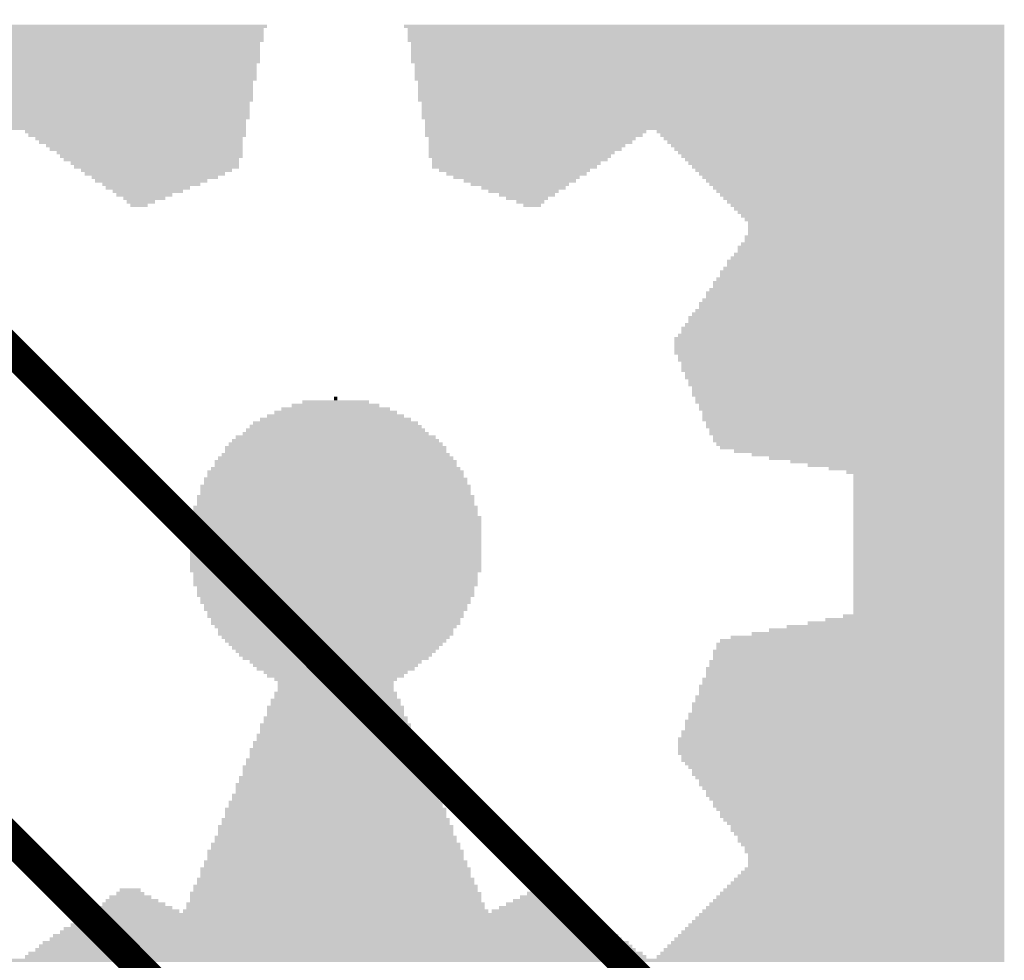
# Model space of a CAD drawing. Extents: x -3564 to 3564, y -2067 to 2176.
# Tile 15 of 21: x -145 to 180, y -1779 to -1468. Entities that reach past the tile are written whole.
import ezdxf

# ---------------------------------------------------------------- set-up
doc = ezdxf.new("R2010")
doc.units = 0
for name, color, linetype in [('COPPER_BOTTOM', 1, 'CONTINUOUS'), ('COPPER_TOP', 3, 'CONTINUOUS'), ('SILKSCREEN_BOTTOM', 6, 'CONTINUOUS')]:
    doc.layers.add(name, color=color, linetype=linetype)

msp = doc.modelspace()

# ---------------------------------------------------------------- hatches: boundary and pattern name
at = {"layer": 'SILKSCREEN_BOTTOM'}
for points in [[(-63.53937, -1471.159685), (-261.850039, -1471.159685), (-261.850039, -1469.994724), (-63.53937, -1469.999961)], [(180, -1471.159685), (-18.31063, -1471.159685), (-18.31063, -1469.994724), (180, -1469.999961)], [(-64.699094, -1472.319409), (-261.850039, -1472.319409), (-261.850039, -1471.154449), (-64.699094, -1471.159646)], [(-64.699094, -1473.479134), (-261.850039, -1473.479134), (-261.850039, -1472.314173), (-64.699094, -1472.31937)], [(-64.699094, -1474.638819), (-261.850039, -1474.638819), (-261.850039, -1473.473898), (-64.699094, -1473.479094)], [(180, -1472.319409), (-17.150906, -1472.319409), (-17.150906, -1471.154449), (180, -1471.159646)], [(180, -1473.479134), (-17.150906, -1473.479134), (-17.150906, -1472.314173), (180, -1472.31937)], [(180, -1474.638819), (-17.150906, -1474.638819), (-17.150906, -1473.473898), (180, -1473.479094)], [(-64.699094, -1475.798543), (-261.850039, -1475.798543), (-261.850039, -1474.633622), (-64.699094, -1474.63878)], [(-65.85878, -1476.958268), (-261.850039, -1476.958268), (-261.850039, -1475.793346), (-65.85878, -1475.798504)], [(180, -1475.798543), (-17.150906, -1475.798543), (-17.150906, -1474.633622), (180, -1474.63878)], [(180, -1476.958268), (-15.99122, -1476.958268), (-15.99122, -1475.793346), (180, -1475.798504)], [(-65.85878, -1478.117953), (-261.850039, -1478.117953), (-261.850039, -1476.953071), (-65.85878, -1476.958228)], [(-65.85878, -1479.277677), (-261.850039, -1479.277677), (-261.850039, -1478.112795), (-65.85878, -1478.117913)], [(-65.85878, -1480.437402), (-261.850039, -1480.437402), (-261.850039, -1479.27252), (-65.85878, -1479.277638)], [(180, -1478.117953), (-15.99122, -1478.117953), (-15.99122, -1476.953071), (180, -1476.958228)], [(180, -1479.277677), (-15.99122, -1479.277677), (-15.99122, -1478.112795), (180, -1478.117913)], [(180, -1480.437402), (-15.99122, -1480.437402), (-15.99122, -1479.27252), (180, -1479.277638)], [(-65.85878, -1481.597087), (-261.850039, -1481.597087), (-261.850039, -1480.432244), (-65.85878, -1480.437362)], [(-65.85878, -1482.756811), (-261.850039, -1482.756811), (-261.850039, -1481.591969), (-65.85878, -1481.597047)], [(-67.018504, -1483.916535), (-261.850039, -1483.916535), (-261.850039, -1482.751693), (-67.018504, -1482.756772)], [(180, -1481.597087), (-15.99122, -1481.597087), (-15.99122, -1480.432244), (180, -1480.437362)], [(180, -1482.756811), (-15.99122, -1482.756811), (-15.99122, -1481.591969), (180, -1481.597047)], [(180, -1483.916535), (-14.831496, -1483.916535), (-14.831496, -1482.751693), (180, -1482.756772)], [(-67.018504, -1485.07622), (-261.850039, -1485.07622), (-261.850039, -1483.911417), (-67.018504, -1483.916496)], [(-67.018504, -1486.235945), (-261.850039, -1486.235945), (-261.850039, -1485.071142), (-67.018504, -1485.076181)], [(-67.018504, -1487.395669), (-261.850039, -1487.395669), (-261.850039, -1486.230866), (-67.018504, -1486.235906)], [(180, -1485.07622), (-14.831496, -1485.07622), (-14.831496, -1483.911417), (180, -1483.916496)], [(180, -1486.235945), (-14.831496, -1486.235945), (-14.831496, -1485.071142), (180, -1485.076181)], [(180, -1487.395669), (-14.831496, -1487.395669), (-14.831496, -1486.230866), (180, -1486.235906)], [(-67.018504, -1488.555354), (-261.850039, -1488.555354), (-261.850039, -1487.390591), (-67.018504, -1487.39563)], [(-68.178228, -1489.715079), (-261.850039, -1489.715079), (-261.850039, -1488.550315), (-68.178228, -1488.555315)], [(-68.178228, -1490.874803), (-261.850039, -1490.874803), (-261.850039, -1489.710039), (-68.178228, -1489.715039)], [(180, -1488.555354), (-14.831496, -1488.555354), (-14.831496, -1487.390591), (180, -1487.39563)], [(180, -1489.715079), (-13.671772, -1489.715079), (-13.671772, -1488.550315), (180, -1488.555315)], [(180, -1490.874803), (-13.671772, -1490.874803), (-13.671772, -1489.710039), (180, -1489.715039)], [(-68.178228, -1492.034488), (-261.850039, -1492.034488), (-261.850039, -1490.869764), (-68.178228, -1490.874764)], [(-68.178228, -1493.194213), (-261.850039, -1493.194213), (-261.850039, -1492.029488), (-68.178228, -1492.034449)], [(180, -1492.034488), (-13.671772, -1492.034488), (-13.671772, -1490.869764), (180, -1490.874764)], [(180, -1493.194213), (-13.671772, -1493.194213), (-13.671772, -1492.029488), (180, -1492.034449)], [(-68.178228, -1494.353937), (-261.850039, -1494.353937), (-261.850039, -1493.189213), (-68.178228, -1493.194173)], [(-68.178228, -1495.513622), (-261.850039, -1495.513622), (-261.850039, -1494.348937), (-68.178228, -1494.353898)], [(-69.337913, -1496.673346), (-261.850039, -1496.673346), (-261.850039, -1495.508661), (-69.337913, -1495.513583)], [(180, -1494.353937), (-13.671772, -1494.353937), (-13.671772, -1493.189213), (180, -1493.194173)], [(180, -1495.513622), (-13.671772, -1495.513622), (-13.671772, -1494.348937), (180, -1494.353898)], [(180, -1496.673346), (-12.512087, -1496.673346), (-12.512087, -1495.508661), (180, -1495.513583)], [(-69.337913, -1497.833071), (-261.850039, -1497.833071), (-261.850039, -1496.668386), (-69.337913, -1496.673307)], [(-69.337913, -1498.992756), (-261.850039, -1498.992756), (-261.850039, -1497.82811), (-69.337913, -1497.833031)], [(-69.337913, -1500.15248), (-261.850039, -1500.15248), (-261.850039, -1498.987835), (-69.337913, -1498.992717)], [(180, -1497.833071), (-12.512087, -1497.833071), (-12.512087, -1496.668386), (180, -1496.673307)], [(180, -1498.992756), (-12.512087, -1498.992756), (-12.512087, -1497.82811), (180, -1497.833031)], [(180, -1500.15248), (-12.512087, -1500.15248), (-12.512087, -1498.987835), (180, -1498.992717)], [(-69.337913, -1501.312205), (-261.850039, -1501.312205), (-261.850039, -1500.147559), (-69.337913, -1500.152441)], [(-70.497638, -1502.47189), (-261.850039, -1502.47189), (-261.850039, -1501.307283), (-70.497638, -1501.312165)], [(-70.497638, -1503.631614), (-261.850039, -1503.631614), (-261.850039, -1502.467008), (-70.497638, -1502.47185)], [(180, -1501.312205), (-12.512087, -1501.312205), (-12.512087, -1500.147559), (180, -1500.152441)], [(180, -1502.47189), (-11.352362, -1502.47189), (-11.352362, -1501.307283), (180, -1501.312165)], [(180, -1503.631614), (-11.352362, -1503.631614), (-11.352362, -1502.467008), (180, -1502.47185)], [(-70.497638, -1504.791339), (-261.850039, -1504.791339), (-261.850039, -1503.626732), (-70.497638, -1503.631575)], [(-70.497638, -1505.951024), (-143.559449, -1505.951024), (-143.559449, -1504.786457), (-70.497638, -1504.791299)], [(-70.497638, -1507.110748), (-142.399764, -1507.110748), (-142.399764, -1505.946181), (-70.497638, -1505.950984)], [(180, -1504.791339), (-11.352362, -1504.791339), (-11.352362, -1503.626732), (180, -1503.631575)], [(61.709409, -1505.951024), (-11.352362, -1505.951024), (-11.352362, -1504.786457), (61.709409, -1504.791299)], [(60.549724, -1507.110748), (-11.352362, -1507.110748), (-11.352362, -1505.946181), (60.549724, -1505.950984)], [(180, -1505.951024), (65.188543, -1505.951024), (65.188543, -1504.786457), (180, -1504.791299)], [(180, -1507.110748), (66.348268, -1507.110748), (66.348268, -1505.946181), (180, -1505.950984)], [(-71.657362, -1508.270472), (-140.080315, -1508.270472), (-140.080315, -1507.105906), (-71.657362, -1507.110709)], [(-71.657362, -1509.430157), (-138.92063, -1509.430157), (-138.92063, -1508.26563), (-71.657362, -1508.270433)], [(58.230276, -1508.270472), (-10.192638, -1508.270472), (-10.192638, -1507.105906), (58.230276, -1507.110709)], [(57.070591, -1509.430157), (-10.192638, -1509.430157), (-10.192638, -1508.26563), (57.070591, -1508.270433)], [(180, -1508.270472), (67.507992, -1508.270472), (67.507992, -1507.105906), (180, -1507.110709)], [(180, -1509.430157), (68.667677, -1509.430157), (68.667677, -1508.26563), (180, -1508.270433)], [(-71.657362, -1510.589882), (-136.601181, -1510.589882), (-136.601181, -1509.425354), (-71.657362, -1509.430118)], [(-71.657362, -1511.749606), (-135.441496, -1511.749606), (-135.441496, -1510.585079), (-71.657362, -1510.589843)], [(-71.657362, -1512.909291), (-133.122047, -1512.909291), (-133.122047, -1511.744803), (-71.657362, -1511.749567)], [(54.751142, -1510.589882), (-10.192638, -1510.589882), (-10.192638, -1509.425354), (54.751142, -1509.430118)], [(53.591457, -1511.749606), (-10.192638, -1511.749606), (-10.192638, -1510.585079), (53.591457, -1510.589843)], [(51.272008, -1512.909291), (-10.192638, -1512.909291), (-10.192638, -1511.744803), (51.272008, -1511.749567)], [(180, -1510.589882), (69.827402, -1510.589882), (69.827402, -1509.425354), (180, -1509.430118)], [(180, -1511.749606), (70.987126, -1511.749606), (70.987126, -1510.585079), (180, -1510.589843)], [(180, -1512.909291), (72.146811, -1512.909291), (72.146811, -1511.744803), (180, -1511.749567)], [(-71.657362, -1514.069016), (-131.962362, -1514.069016), (-131.962362, -1512.904528), (-71.657362, -1512.909252)], [(-72.817047, -1515.22874), (-130.802638, -1515.22874), (-130.802638, -1514.064252), (-72.817047, -1514.068976)], [(-72.817047, -1516.388425), (-128.483228, -1516.388425), (-128.483228, -1515.223976), (-72.817047, -1515.228701)], [(50.112323, -1514.069016), (-10.192638, -1514.069016), (-10.192638, -1512.904528), (50.112323, -1512.909252)], [(48.952598, -1515.22874), (-9.032953, -1515.22874), (-9.032953, -1514.064252), (48.952598, -1514.068976)], [(46.633189, -1516.388425), (-9.032953, -1516.388425), (-9.032953, -1515.223976), (46.633189, -1515.228701)], [(180, -1514.069016), (73.306535, -1514.069016), (73.306535, -1512.904528), (180, -1512.909252)], [(180, -1515.22874), (74.46626, -1515.22874), (74.46626, -1514.064252), (180, -1514.068976)], [(180, -1516.388425), (75.625945, -1516.388425), (75.625945, -1515.223976), (180, -1515.228701)], [(-72.817047, -1517.54815), (-127.323504, -1517.54815), (-127.323504, -1516.383701), (-72.817047, -1516.388386)], [(-75.136496, -1518.707874), (-125.004094, -1518.707874), (-125.004094, -1517.543425), (-75.136496, -1517.54811)], [(-77.455906, -1519.867559), (-123.84437, -1519.867559), (-123.84437, -1518.70315), (-77.455906, -1518.707835)], [(45.473465, -1517.54815), (-9.032953, -1517.54815), (-9.032953, -1516.383701), (45.473465, -1516.388386)], [(43.154055, -1518.707874), (-6.713504, -1518.707874), (-6.713504, -1517.543425), (43.154055, -1517.54811)], [(41.994331, -1519.867559), (-4.394094, -1519.867559), (-4.394094, -1518.70315), (41.994331, -1518.707835)], [(180, -1517.54815), (76.785669, -1517.54815), (76.785669, -1516.383701), (180, -1516.388386)], [(180, -1518.707874), (77.945394, -1518.707874), (77.945394, -1517.543425), (180, -1517.54811)], [(180, -1519.867559), (79.105079, -1519.867559), (79.105079, -1518.70315), (180, -1518.707835)], [(-79.775315, -1521.027283), (-121.524961, -1521.027283), (-121.524961, -1519.862874), (-79.775315, -1519.86752)], [(-83.254449, -1522.187008), (-120.365236, -1522.187008), (-120.365236, -1521.022598), (-83.254449, -1521.027244)], [(-85.573898, -1523.346693), (-118.045827, -1523.346693), (-118.045827, -1522.182323), (-85.573898, -1522.186969)], [(39.674921, -1521.027283), (-2.074685, -1521.027283), (-2.074685, -1519.862874), (39.674921, -1519.86752)], [(38.515197, -1522.187008), (1.404409, -1522.187008), (1.404409, -1521.022598), (38.515197, -1521.027244)], [(36.195787, -1523.346693), (3.723858, -1523.346693), (3.723858, -1522.182323), (36.195787, -1522.186969)], [(180, -1521.027283), (80.264803, -1521.027283), (80.264803, -1519.862874), (180, -1519.86752)], [(180, -1522.187008), (81.424528, -1522.187008), (81.424528, -1521.022598), (180, -1521.027244)], [(180, -1523.346693), (82.584213, -1523.346693), (82.584213, -1522.182323), (180, -1522.186969)], [(-89.053031, -1524.506417), (-116.886102, -1524.506417), (-116.886102, -1523.342047), (-89.053031, -1523.346654)], [(-91.372441, -1525.666142), (-114.566693, -1525.666142), (-114.566693, -1524.501772), (-91.372441, -1524.506378)], [(35.036063, -1524.506417), (7.202992, -1524.506417), (7.202992, -1523.342047), (35.036063, -1523.346654)], [(32.716654, -1525.666142), (9.522402, -1525.666142), (9.522402, -1524.501772), (32.716654, -1524.506378)], [(180, -1524.506417), (83.743937, -1524.506417), (83.743937, -1523.342047), (180, -1523.346654)], [(180, -1525.666142), (84.903661, -1525.666142), (84.903661, -1524.501772), (180, -1524.506378)], [(-94.851575, -1526.825827), (-113.406969, -1526.825827), (-113.406969, -1525.661496), (-94.851575, -1525.666102)], [(-97.170984, -1527.985551), (-111.08752, -1527.985551), (-111.08752, -1526.82122), (-97.170984, -1526.825787)], [(-100.650118, -1529.145276), (-109.927835, -1529.145276), (-109.927835, -1527.980945), (-100.650118, -1527.985512)], [(31.556929, -1526.825827), (13.001535, -1526.825827), (13.001535, -1525.661496), (31.556929, -1525.666102)], [(29.23748, -1527.985551), (15.320945, -1527.985551), (15.320945, -1526.82122), (29.23748, -1526.825787)], [(28.077795, -1529.145276), (18.800079, -1529.145276), (18.800079, -1527.980945), (28.077795, -1527.985512)], [(180, -1526.825827), (86.063346, -1526.825827), (86.063346, -1525.661496), (180, -1525.666102)], [(180, -1527.985551), (87.223071, -1527.985551), (87.223071, -1526.82122), (180, -1526.825787)], [(180, -1529.145276), (88.382795, -1529.145276), (88.382795, -1527.980945), (180, -1527.985512)], [(-102.969567, -1530.304961), (-108.76811, -1530.304961), (-108.76811, -1529.140669), (-102.969567, -1529.145236)], [(26.918071, -1530.304961), (21.119528, -1530.304961), (21.119528, -1529.140669), (26.918071, -1529.145236)], [(180, -1530.304961), (89.54248, -1530.304961), (89.54248, -1529.140669), (180, -1529.145236)], [(180, -1531.464685), (90.702205, -1531.464685), (90.702205, -1530.300394), (180, -1530.304921)], [(180, -1532.624409), (91.861929, -1532.624409), (91.861929, -1531.460118), (180, -1531.464646)], [(180, -1533.784094), (93.021614, -1533.784094), (93.021614, -1532.619843), (180, -1532.62437)], [(180, -1534.943819), (94.181339, -1534.943819), (94.181339, -1533.779567), (180, -1533.784055)], [(180, -1536.103543), (95.341063, -1536.103543), (95.341063, -1534.939291), (180, -1534.94378)], [(180, -1537.263228), (95.341063, -1537.263228), (95.341063, -1536.099016), (180, -1536.103504)], [(180, -1538.422953), (95.341063, -1538.422953), (95.341063, -1537.25874), (180, -1537.263189)], [(180, -1539.582677), (95.341063, -1539.582677), (95.341063, -1538.418465), (180, -1538.422913)], [(180, -1543.061811), (93.021614, -1543.061811), (93.021614, -1541.897638), (180, -1541.902047)], [(180, -1540.742362), (94.181339, -1540.742362), (94.181339, -1539.578189), (180, -1539.582638)], [(180, -1541.902087), (94.181339, -1541.902087), (94.181339, -1540.737913), (180, -1540.742323)], [(180, -1544.221496), (91.861929, -1544.221496), (91.861929, -1543.057362), (180, -1543.061772)], [(180, -1545.38122), (91.861929, -1545.38122), (91.861929, -1544.217087), (180, -1544.221457)], [(180, -1548.860354), (88.382795, -1548.860354), (88.382795, -1547.69626), (180, -1547.700591)], [(180, -1547.70063), (89.54248, -1547.70063), (89.54248, -1546.536535), (180, -1546.540906)], [(180, -1546.540945), (90.702205, -1546.540945), (90.702205, -1545.376811), (180, -1545.381181)], [(180, -1552.339488), (86.063346, -1552.339488), (86.063346, -1551.175433), (180, -1551.179724)], [(180, -1551.179764), (87.223071, -1551.179764), (87.223071, -1550.015709), (180, -1550.020039)], [(180, -1550.020079), (88.382795, -1550.020079), (88.382795, -1548.855984), (180, -1548.860315)], [(180, -1555.818622), (83.743937, -1555.818622), (83.743937, -1554.654606), (180, -1554.658858)], [(180, -1554.658898), (84.903661, -1554.658898), (84.903661, -1553.494882), (180, -1553.499173)], [(180, -1553.499213), (86.063346, -1553.499213), (86.063346, -1552.335157), (180, -1552.339449)], [(180, -1559.297756), (81.424528, -1559.297756), (81.424528, -1558.13378), (180, -1558.137992)], [(180, -1558.138031), (82.584213, -1558.138031), (82.584213, -1556.974055), (180, -1556.978307)], [(180, -1556.978346), (83.743937, -1556.978346), (83.743937, -1555.814331), (180, -1555.818583)], [(180, -1561.617165), (80.264803, -1561.617165), (80.264803, -1560.453228), (180, -1560.457441)], [(180, -1560.45748), (81.424528, -1560.45748), (81.424528, -1559.293504), (180, -1559.297717)], [(180, -1565.096299), (77.945394, -1565.096299), (77.945394, -1563.932402), (180, -1563.936575)], [(180, -1562.77689), (79.105079, -1562.77689), (79.105079, -1561.612953), (180, -1561.617126)], [(180, -1563.936614), (79.105079, -1563.936614), (79.105079, -1562.772677), (180, -1562.77685)], [(180, -1567.415748), (75.625945, -1567.415748), (75.625945, -1566.25185), (180, -1566.255984)], [(180, -1568.575433), (75.625945, -1568.575433), (75.625945, -1567.411575), (180, -1567.415709)], [(180, -1566.256024), (76.785669, -1566.256024), (76.785669, -1565.092126), (180, -1565.09626)], [(180, -1570.894882), (73.306535, -1570.894882), (73.306535, -1569.731024), (180, -1569.735118)], [(180, -1572.054567), (73.306535, -1572.054567), (73.306535, -1570.890748), (180, -1570.894843)], [(180, -1569.735157), (74.46626, -1569.735157), (74.46626, -1568.571299), (180, -1568.575394)], [(180, -1574.374016), (70.987126, -1574.374016), (70.987126, -1573.210197), (180, -1573.214252)], [(180, -1575.533701), (70.987126, -1575.533701), (70.987126, -1574.369921), (180, -1574.373976)], [(180, -1573.214291), (72.146811, -1573.214291), (72.146811, -1572.050472), (180, -1572.054528)], [(180, -1576.693425), (70.987126, -1576.693425), (70.987126, -1575.529646), (180, -1575.533661)], [(180, -1577.85315), (70.987126, -1577.85315), (70.987126, -1576.68937), (180, -1576.693386)], [(180, -1579.012835), (70.987126, -1579.012835), (70.987126, -1577.849094), (180, -1577.85311)], [(180, -1580.172559), (72.146811, -1580.172559), (72.146811, -1579.008819), (180, -1579.012795)], [(180, -1581.332283), (72.146811, -1581.332283), (72.146811, -1580.168543), (180, -1580.17252)], [(180, -1582.491969), (73.306535, -1582.491969), (73.306535, -1581.328268), (180, -1581.332244)], [(180, -1583.651693), (73.306535, -1583.651693), (73.306535, -1582.487992), (180, -1582.491929)], [(180, -1584.811417), (73.306535, -1584.811417), (73.306535, -1583.647717), (180, -1583.651654)], [(180, -1585.971102), (74.46626, -1585.971102), (74.46626, -1584.807441), (180, -1584.811378)], [(180, -1587.130827), (74.46626, -1587.130827), (74.46626, -1585.967165), (180, -1585.971063)], [(180, -1588.290551), (75.625945, -1588.290551), (75.625945, -1587.12689), (180, -1587.130787)], [(180, -1589.450236), (75.625945, -1589.450236), (75.625945, -1588.286614), (180, -1588.290512)], [(180, -1590.609961), (76.785669, -1590.609961), (76.785669, -1589.446339), (180, -1589.450197)], [(180, -1591.769685), (76.785669, -1591.769685), (76.785669, -1590.606063), (180, -1590.609921)], [(-40.345157, -1594.089094), (-41.504843, -1594.089094), (-41.504843, -1592.925512), (-40.345157, -1592.929331)], [(180, -1592.92937), (76.785669, -1592.92937), (76.785669, -1591.765787), (180, -1591.769646)], [(180, -1594.089094), (77.945394, -1594.089094), (77.945394, -1592.925512), (180, -1592.929331)], [(-22.949488, -1597.568228), (-58.900512, -1597.568228), (-58.900512, -1596.404685), (-22.949488, -1596.408465)], [(-26.428622, -1596.408504), (-55.421378, -1596.408504), (-55.421378, -1595.244961), (-26.428622, -1595.24878)], [(-29.907756, -1595.248819), (-51.942244, -1595.248819), (-51.942244, -1594.085236), (-29.907756, -1594.089055)], [(180, -1595.248819), (77.945394, -1595.248819), (77.945394, -1594.085236), (180, -1594.089055)], [(180, -1596.408504), (79.105079, -1596.408504), (79.105079, -1595.244961), (180, -1595.24878)], [(180, -1597.568228), (79.105079, -1597.568228), (79.105079, -1596.404685), (180, -1596.408465)], [(-15.99122, -1601.047362), (-65.85878, -1601.047362), (-65.85878, -1599.883858), (-15.99122, -1599.887598)], [(-18.31063, -1599.887638), (-63.53937, -1599.887638), (-63.53937, -1598.724134), (-18.31063, -1598.727913)], [(-20.630039, -1598.727953), (-61.219961, -1598.727953), (-61.219961, -1597.564409), (-20.630039, -1597.568189)], [(180, -1598.727953), (80.264803, -1598.727953), (80.264803, -1597.564409), (180, -1597.568189)], [(180, -1599.887638), (80.264803, -1599.887638), (80.264803, -1598.724134), (180, -1598.727913)], [(180, -1601.047362), (80.264803, -1601.047362), (80.264803, -1599.883858), (180, -1599.887598)], [(-11.352362, -1604.526496), (-70.497638, -1604.526496), (-70.497638, -1603.363031), (-11.352362, -1603.366732)], [(-12.512087, -1603.366772), (-69.337913, -1603.366772), (-69.337913, -1602.203307), (-12.512087, -1602.207047)], [(-13.671772, -1602.207087), (-68.178228, -1602.207087), (-68.178228, -1601.043583), (-13.671772, -1601.047323)], [(180, -1602.207087), (81.424528, -1602.207087), (81.424528, -1601.043583), (180, -1601.047323)], [(180, -1603.366772), (81.424528, -1603.366772), (81.424528, -1602.203307), (180, -1602.207047)], [(180, -1604.526496), (82.584213, -1604.526496), (82.584213, -1603.363031), (180, -1603.366732)], [(-6.713504, -1608.00563), (-75.136496, -1608.00563), (-75.136496, -1606.842205), (-6.713504, -1606.845866)], [(-7.873228, -1606.845906), (-73.976772, -1606.845906), (-73.976772, -1605.68248), (-7.873228, -1605.686181)], [(-10.192638, -1605.68622), (-71.657362, -1605.68622), (-71.657362, -1604.522756), (-10.192638, -1604.526457)], [(180, -1605.68622), (82.584213, -1605.68622), (82.584213, -1604.522756), (180, -1604.526457)], [(180, -1606.845906), (83.743937, -1606.845906), (83.743937, -1605.68248), (180, -1605.686181)], [(180, -1608.00563), (83.743937, -1608.00563), (83.743937, -1606.842205), (180, -1606.845866)], [(-4.394094, -1610.325039), (-77.455906, -1610.325039), (-77.455906, -1609.161654), (-4.394094, -1609.165315)], [(-5.553819, -1609.165354), (-76.296181, -1609.165354), (-76.296181, -1608.001929), (-5.553819, -1608.005591)], [(180, -1609.165354), (84.903661, -1609.165354), (84.903661, -1608.001929), (180, -1608.005591)], [(180, -1610.325039), (86.063346, -1610.325039), (86.063346, -1609.161654), (180, -1609.165315)], [(-2.074685, -1613.804173), (-79.775315, -1613.804173), (-79.775315, -1612.640827), (-2.074685, -1612.644449)], [(-3.23437, -1612.644488), (-78.61563, -1612.644488), (-78.61563, -1611.481102), (-3.23437, -1611.484724)], [(-4.394094, -1611.484764), (-77.455906, -1611.484764), (-77.455906, -1610.321378), (-4.394094, -1610.325)], [(180, -1611.484764), (90.702205, -1611.484764), (90.702205, -1610.321378), (180, -1610.325)], [(180, -1612.644488), (96.500748, -1612.644488), (96.500748, -1611.481102), (180, -1611.484724)], [(180, -1613.804173), (102.299331, -1613.804173), (102.299331, -1612.640827), (180, -1612.644449)], [(0.244724, -1617.283307), (-82.094764, -1617.283307), (-82.094764, -1616.12), (0.244724, -1616.123583)], [(-0.914961, -1614.963898), (-80.935039, -1614.963898), (-80.935039, -1613.800551), (-0.914961, -1613.804134)], [(-0.914961, -1616.123622), (-80.935039, -1616.123622), (-80.935039, -1614.960276), (-0.914961, -1614.963858)], [(180, -1614.963898), (109.257598, -1614.963898), (109.257598, -1613.800551), (180, -1613.804134)], [(180, -1616.123622), (115.056142, -1616.123622), (115.056142, -1614.960276), (180, -1614.963858)], [(180, -1617.283307), (122.014409, -1617.283307), (122.014409, -1616.12), (180, -1616.123583)], [(2.564134, -1620.762441), (-84.414173, -1620.762441), (-84.414173, -1619.599173), (2.564134, -1619.602717)], [(1.404409, -1618.443031), (-83.254449, -1618.443031), (-83.254449, -1617.279724), (1.404409, -1617.283268)], [(1.404409, -1619.602756), (-83.254449, -1619.602756), (-83.254449, -1618.439449), (1.404409, -1618.442992)], [(180, -1618.443031), (127.812953, -1618.443031), (127.812953, -1617.279724), (180, -1617.283268)], [(180, -1619.602756), (130.132402, -1619.602756), (130.132402, -1618.439449), (180, -1618.442992)], [(180, -1620.762441), (130.132402, -1620.762441), (130.132402, -1619.599173), (180, -1619.602717)], [(3.723858, -1623.08189), (-85.573898, -1623.08189), (-85.573898, -1621.918622), (3.723858, -1621.922126)], [(3.723858, -1624.241575), (-85.573898, -1624.241575), (-85.573898, -1623.078346), (3.723858, -1623.08185)], [(2.564134, -1621.922165), (-84.414173, -1621.922165), (-84.414173, -1620.758898), (2.564134, -1620.762402)], [(180, -1621.922165), (130.132402, -1621.922165), (130.132402, -1620.758898), (180, -1620.762402)], [(180, -1623.08189), (130.132402, -1623.08189), (130.132402, -1621.918622), (180, -1621.922126)], [(180, -1624.241575), (130.132402, -1624.241575), (130.132402, -1623.078346), (180, -1623.08185)], [(4.883543, -1626.561024), (-86.733583, -1626.561024), (-86.733583, -1625.397795), (4.883543, -1625.40126)], [(3.723858, -1625.401299), (-85.573898, -1625.401299), (-85.573898, -1624.238071), (3.723858, -1624.241535)], [(180, -1625.401299), (130.132402, -1625.401299), (130.132402, -1624.238071), (180, -1624.241535)], [(180, -1626.561024), (130.132402, -1626.561024), (130.132402, -1625.397795), (180, -1625.40126)], [(6.043268, -1630.040157), (-87.893307, -1630.040157), (-87.893307, -1628.876969), (6.043268, -1628.880394)], [(4.883543, -1627.720709), (-86.733583, -1627.720709), (-86.733583, -1626.55752), (4.883543, -1626.560984)], [(4.883543, -1628.880433), (-86.733583, -1628.880433), (-86.733583, -1627.717244), (4.883543, -1627.720669)], [(180, -1627.720709), (130.132402, -1627.720709), (130.132402, -1626.55752), (180, -1626.560984)], [(180, -1628.880433), (130.132402, -1628.880433), (130.132402, -1627.717244), (180, -1627.720669)], [(180, -1630.040157), (130.132402, -1630.040157), (130.132402, -1628.876969), (180, -1628.880394)], [(6.043268, -1631.199843), (-87.893307, -1631.199843), (-87.893307, -1630.036693), (6.043268, -1630.040118)], [(6.043268, -1632.359567), (-87.893307, -1632.359567), (-87.893307, -1631.196417), (6.043268, -1631.199803)], [(7.202992, -1633.519291), (-87.893307, -1633.519291), (-87.893307, -1632.356142), (7.202992, -1632.359528)], [(180, -1631.199843), (130.132402, -1631.199843), (130.132402, -1630.036693), (180, -1630.040118)], [(180, -1632.359567), (130.132402, -1632.359567), (130.132402, -1631.196417), (180, -1631.199803)], [(180, -1633.519291), (130.132402, -1633.519291), (130.132402, -1632.356142), (180, -1632.359528)], [(7.202992, -1634.678976), (-89.053031, -1634.678976), (-89.053031, -1633.515866), (7.202992, -1633.519252)], [(7.202992, -1635.838701), (-89.053031, -1635.838701), (-89.053031, -1634.675591), (7.202992, -1634.678937)], [(7.202992, -1636.998425), (-89.053031, -1636.998425), (-89.053031, -1635.835315), (7.202992, -1635.838661)], [(180, -1634.678976), (130.132402, -1634.678976), (130.132402, -1633.515866), (180, -1633.519252)], [(180, -1635.838701), (130.132402, -1635.838701), (130.132402, -1634.675591), (180, -1634.678937)], [(180, -1636.998425), (130.132402, -1636.998425), (130.132402, -1635.835315), (180, -1635.838661)], [(7.202992, -1638.15811), (-89.053031, -1638.15811), (-89.053031, -1636.995039), (7.202992, -1636.998386)], [(7.202992, -1639.317835), (-89.053031, -1639.317835), (-89.053031, -1638.154764), (7.202992, -1638.158071)], [(7.202992, -1640.477559), (-89.053031, -1640.477559), (-89.053031, -1639.314488), (7.202992, -1639.317795)], [(180, -1638.15811), (130.132402, -1638.15811), (130.132402, -1636.995039), (180, -1636.998386)], [(180, -1639.317835), (130.132402, -1639.317835), (130.132402, -1638.154764), (180, -1638.158071)], [(180, -1640.477559), (130.132402, -1640.477559), (130.132402, -1639.314488), (180, -1639.317795)], [(7.202992, -1641.637244), (-89.053031, -1641.637244), (-89.053031, -1640.474213), (7.202992, -1640.47752)], [(7.202992, -1642.796969), (-89.053031, -1642.796969), (-89.053031, -1641.633937), (7.202992, -1641.637205)], [(180, -1641.637244), (130.132402, -1641.637244), (130.132402, -1640.474213), (180, -1640.47752)], [(180, -1642.796969), (130.132402, -1642.796969), (130.132402, -1641.633937), (180, -1641.637205)], [(7.202992, -1643.956693), (-89.053031, -1643.956693), (-89.053031, -1642.793661), (7.202992, -1642.796929)], [(7.202992, -1645.116378), (-89.053031, -1645.116378), (-89.053031, -1643.953386), (7.202992, -1643.956654)], [(7.202992, -1646.276102), (-89.053031, -1646.276102), (-89.053031, -1645.11311), (7.202992, -1645.116339)], [(180, -1643.956693), (130.132402, -1643.956693), (130.132402, -1642.793661), (180, -1642.796929)], [(180, -1645.116378), (130.132402, -1645.116378), (130.132402, -1643.953386), (180, -1643.956654)], [(180, -1646.276102), (130.132402, -1646.276102), (130.132402, -1645.11311), (180, -1645.116339)], [(7.202992, -1647.435827), (-89.053031, -1647.435827), (-89.053031, -1646.272835), (7.202992, -1646.276063)], [(7.202992, -1648.595512), (-89.053031, -1648.595512), (-89.053031, -1647.432559), (7.202992, -1647.435787)], [(7.202992, -1649.755236), (-89.053031, -1649.755236), (-89.053031, -1648.592283), (7.202992, -1648.595472)], [(180, -1647.435827), (130.132402, -1647.435827), (130.132402, -1646.272835), (180, -1646.276063)], [(180, -1648.595512), (130.132402, -1648.595512), (130.132402, -1647.432559), (180, -1647.435787)], [(180, -1649.755236), (130.132402, -1649.755236), (130.132402, -1648.592283), (180, -1648.595472)], [(7.202992, -1650.914961), (-89.053031, -1650.914961), (-89.053031, -1649.752008), (7.202992, -1649.755197)], [(6.043268, -1652.074646), (-87.893307, -1652.074646), (-87.893307, -1650.911732), (6.043268, -1650.914921)], [(6.043268, -1653.23437), (-87.893307, -1653.23437), (-87.893307, -1652.071457), (6.043268, -1652.074606)], [(180, -1650.914961), (130.132402, -1650.914961), (130.132402, -1649.752008), (180, -1649.755197)], [(180, -1652.074646), (130.132402, -1652.074646), (130.132402, -1650.911732), (180, -1650.914921)], [(180, -1653.23437), (130.132402, -1653.23437), (130.132402, -1652.071457), (180, -1652.074606)], [(6.043268, -1654.394094), (-87.893307, -1654.394094), (-87.893307, -1653.231181), (6.043268, -1653.234331)], [(6.043268, -1655.55378), (-87.893307, -1655.55378), (-87.893307, -1654.390906), (6.043268, -1654.394055)], [(4.883543, -1656.713504), (-86.733583, -1656.713504), (-86.733583, -1655.55063), (4.883543, -1655.55374)], [(180, -1654.394094), (130.132402, -1654.394094), (130.132402, -1653.231181), (180, -1653.234331)], [(180, -1655.55378), (130.132402, -1655.55378), (130.132402, -1654.390906), (180, -1654.394055)], [(180, -1656.713504), (130.132402, -1656.713504), (130.132402, -1655.55063), (180, -1655.55374)], [(4.883543, -1657.873228), (-86.733583, -1657.873228), (-86.733583, -1656.710354), (4.883543, -1656.713465)], [(4.883543, -1659.032913), (-86.733583, -1659.032913), (-86.733583, -1657.870079), (4.883543, -1657.873189)], [(180, -1657.873228), (130.132402, -1657.873228), (130.132402, -1656.710354), (180, -1656.713465)], [(180, -1659.032913), (130.132402, -1659.032913), (130.132402, -1657.870079), (180, -1657.873189)], [(3.723858, -1660.192638), (-85.573898, -1660.192638), (-85.573898, -1659.029803), (3.723858, -1659.032874)], [(3.723858, -1661.352362), (-85.573898, -1661.352362), (-85.573898, -1660.189528), (3.723858, -1660.192598)], [(2.564134, -1662.512047), (-84.414173, -1662.512047), (-84.414173, -1661.349252), (2.564134, -1661.352323)], [(180, -1660.192638), (130.132402, -1660.192638), (130.132402, -1659.029803), (180, -1659.032874)], [(180, -1661.352362), (130.132402, -1661.352362), (130.132402, -1660.189528), (180, -1660.192598)], [(180, -1662.512047), (130.132402, -1662.512047), (130.132402, -1661.349252), (180, -1661.352323)], [(2.564134, -1663.671772), (-84.414173, -1663.671772), (-84.414173, -1662.508976), (2.564134, -1662.512008)], [(1.404409, -1664.831496), (-83.254449, -1664.831496), (-83.254449, -1663.668701), (1.404409, -1663.671732)], [(1.404409, -1665.991181), (-83.254449, -1665.991181), (-83.254449, -1664.828425), (1.404409, -1664.831457)], [(180, -1665.991181), (126.653268, -1665.991181), (126.653268, -1664.828425), (180, -1664.831457)], [(180, -1663.671772), (130.132402, -1663.671772), (130.132402, -1662.508976), (180, -1662.512008)], [(180, -1664.831496), (130.132402, -1664.831496), (130.132402, -1663.668701), (180, -1663.671732)], [(0.244724, -1667.150906), (-82.094764, -1667.150906), (-82.094764, -1665.98815), (0.244724, -1665.991142)], [(0.244724, -1668.31063), (-82.094764, -1668.31063), (-82.094764, -1667.147874), (0.244724, -1667.150866)], [(-0.914961, -1669.470315), (-80.935039, -1669.470315), (-80.935039, -1668.307598), (-0.914961, -1668.310591)], [(180, -1669.470315), (108.097874, -1669.470315), (108.097874, -1668.307598), (180, -1668.310591)], [(180, -1668.31063), (115.056142, -1668.31063), (115.056142, -1667.147874), (180, -1667.150866)], [(180, -1667.150906), (120.854685, -1667.150906), (120.854685, -1665.98815), (180, -1665.991142)], [(-2.074685, -1670.630039), (-79.775315, -1670.630039), (-79.775315, -1669.467323), (-2.074685, -1669.470276)], [(-2.074685, -1671.789764), (-79.775315, -1671.789764), (-79.775315, -1670.627047), (-2.074685, -1670.63)], [(-3.23437, -1672.949449), (-78.61563, -1672.949449), (-78.61563, -1671.786772), (-3.23437, -1671.789724)], [(180, -1672.949449), (89.54248, -1672.949449), (89.54248, -1671.786772), (180, -1671.789724)], [(180, -1671.789764), (96.500748, -1671.789764), (96.500748, -1670.627047), (180, -1670.63)], [(180, -1670.630039), (102.299331, -1670.630039), (102.299331, -1669.467323), (180, -1669.470276)], [(-4.394094, -1674.109173), (-77.455906, -1674.109173), (-77.455906, -1672.946496), (-4.394094, -1672.949409)], [(-5.553819, -1675.268898), (-76.296181, -1675.268898), (-76.296181, -1674.10622), (-5.553819, -1674.109134)], [(-6.713504, -1676.428583), (-75.136496, -1676.428583), (-75.136496, -1675.265945), (-6.713504, -1675.268858)], [(180, -1675.268898), (84.903661, -1675.268898), (84.903661, -1674.10622), (180, -1674.109134)], [(180, -1676.428583), (84.903661, -1676.428583), (84.903661, -1675.265945), (180, -1675.268858)], [(180, -1674.109173), (86.063346, -1674.109173), (86.063346, -1672.946496), (180, -1672.949409)], [(-7.873228, -1677.588307), (-73.976772, -1677.588307), (-73.976772, -1676.425669), (-7.873228, -1676.428543)], [(-9.032953, -1678.748031), (-72.817047, -1678.748031), (-72.817047, -1677.585394), (-9.032953, -1677.588268)], [(180, -1677.588307), (83.743937, -1677.588307), (83.743937, -1676.425669), (180, -1676.428543)], [(180, -1678.748031), (83.743937, -1678.748031), (83.743937, -1677.585394), (180, -1677.588268)], [(-10.192638, -1679.907717), (-71.657362, -1679.907717), (-71.657362, -1678.745118), (-10.192638, -1678.747992)], [(-12.512087, -1681.067441), (-69.337913, -1681.067441), (-69.337913, -1679.904843), (-12.512087, -1679.907677)], [(-13.671772, -1682.227165), (-68.178228, -1682.227165), (-68.178228, -1681.064567), (-13.671772, -1681.067402)], [(180, -1681.067441), (82.584213, -1681.067441), (82.584213, -1679.904843), (180, -1679.907677)], [(180, -1682.227165), (82.584213, -1682.227165), (82.584213, -1681.064567), (180, -1681.067402)], [(180, -1679.907717), (83.743937, -1679.907717), (83.743937, -1678.745118), (180, -1678.747992)], [(-14.831496, -1683.38685), (-67.018504, -1683.38685), (-67.018504, -1682.224291), (-14.831496, -1682.227126)], [(-17.150906, -1684.546575), (-64.699094, -1684.546575), (-64.699094, -1683.384016), (-17.150906, -1683.386811)], [(-18.31063, -1685.706299), (-63.53937, -1685.706299), (-63.53937, -1684.54374), (-18.31063, -1684.546535)], [(180, -1683.38685), (81.424528, -1683.38685), (81.424528, -1682.224291), (180, -1682.227126)], [(180, -1684.546575), (81.424528, -1684.546575), (81.424528, -1683.384016), (180, -1683.386811)], [(180, -1685.706299), (81.424528, -1685.706299), (81.424528, -1684.54374), (180, -1684.546535)], [(-20.630039, -1686.865984), (-61.219961, -1686.865984), (-61.219961, -1685.703465), (-20.630039, -1685.70626)], [(-21.789764, -1688.025709), (-60.060236, -1688.025709), (-60.060236, -1686.863189), (-21.789764, -1686.865945)], [(-21.789764, -1689.185433), (-60.060236, -1689.185433), (-60.060236, -1688.022913), (-21.789764, -1688.025669)], [(180, -1689.185433), (79.105079, -1689.185433), (79.105079, -1688.022913), (180, -1688.025669)], [(180, -1686.865984), (80.264803, -1686.865984), (80.264803, -1685.703465), (180, -1685.70626)], [(180, -1688.025709), (80.264803, -1688.025709), (80.264803, -1686.863189), (180, -1686.865945)], [(-20.630039, -1691.504843), (-61.219961, -1691.504843), (-61.219961, -1690.342362), (-20.630039, -1690.345079)], [(-20.630039, -1692.664567), (-61.219961, -1692.664567), (-61.219961, -1691.502087), (-20.630039, -1691.504803)], [(-21.789764, -1690.345118), (-60.060236, -1690.345118), (-60.060236, -1689.182638), (-21.789764, -1689.185394)], [(180, -1692.664567), (77.945394, -1692.664567), (77.945394, -1691.502087), (180, -1691.504803)], [(180, -1690.345118), (79.105079, -1690.345118), (79.105079, -1689.182638), (180, -1689.185394)], [(180, -1691.504843), (79.105079, -1691.504843), (79.105079, -1690.342362), (180, -1690.345079)], [(-19.470354, -1693.824252), (-62.379646, -1693.824252), (-62.379646, -1692.661811), (-19.470354, -1692.664528)], [(-19.470354, -1694.983976), (-62.379646, -1694.983976), (-62.379646, -1693.821535), (-19.470354, -1693.824213)], [(180, -1694.983976), (76.785669, -1694.983976), (76.785669, -1693.821535), (180, -1693.824213)], [(180, -1693.824252), (77.945394, -1693.824252), (77.945394, -1692.661811), (180, -1692.664528)], [(-18.31063, -1696.143701), (-63.53937, -1696.143701), (-63.53937, -1694.98126), (-18.31063, -1694.983937)], [(-18.31063, -1697.303386), (-63.53937, -1697.303386), (-63.53937, -1696.140984), (-18.31063, -1696.143661)], [(-18.31063, -1698.46311), (-63.53937, -1698.46311), (-63.53937, -1697.300709), (-18.31063, -1697.303346)], [(180, -1698.46311), (75.625945, -1698.46311), (75.625945, -1697.300709), (180, -1697.303346)], [(180, -1696.143701), (76.785669, -1696.143701), (76.785669, -1694.98126), (180, -1694.983937)], [(180, -1697.303386), (76.785669, -1697.303386), (76.785669, -1696.140984), (180, -1696.143661)], [(-15.99122, -1701.942244), (-65.85878, -1701.942244), (-65.85878, -1700.779882), (-15.99122, -1700.78248)], [(-17.150906, -1699.622835), (-64.699094, -1699.622835), (-64.699094, -1698.460433), (-17.150906, -1698.463071)], [(-17.150906, -1700.78252), (-64.699094, -1700.78252), (-64.699094, -1699.620157), (-17.150906, -1699.622795)], [(180, -1700.78252), (74.46626, -1700.78252), (74.46626, -1699.620157), (180, -1699.622795)], [(180, -1701.942244), (74.46626, -1701.942244), (74.46626, -1700.779882), (180, -1700.78248)], [(180, -1699.622835), (75.625945, -1699.622835), (75.625945, -1698.460433), (180, -1698.463071)], [(-14.831496, -1705.421378), (-67.018504, -1705.421378), (-67.018504, -1704.259055), (-14.831496, -1704.261614)], [(-15.99122, -1703.101969), (-65.85878, -1703.101969), (-65.85878, -1701.939606), (-15.99122, -1701.942205)], [(-15.99122, -1704.261654), (-65.85878, -1704.261654), (-65.85878, -1703.099331), (-15.99122, -1703.101929)], [(180, -1704.261654), (73.306535, -1704.261654), (73.306535, -1703.099331), (180, -1703.101929)], [(180, -1705.421378), (73.306535, -1705.421378), (73.306535, -1704.259055), (180, -1704.261614)], [(180, -1703.101969), (74.46626, -1703.101969), (74.46626, -1701.939606), (180, -1701.942205)], [(-13.671772, -1707.740787), (-68.178228, -1707.740787), (-68.178228, -1706.578504), (-13.671772, -1706.581063)], [(-13.671772, -1708.900512), (-68.178228, -1708.900512), (-68.178228, -1707.738228), (-13.671772, -1707.740748)], [(-14.831496, -1706.581102), (-67.018504, -1706.581102), (-67.018504, -1705.41878), (-14.831496, -1705.421339)], [(180, -1706.581102), (72.146811, -1706.581102), (72.146811, -1705.41878), (180, -1705.421339)], [(180, -1707.740787), (72.146811, -1707.740787), (72.146811, -1706.578504), (180, -1706.581063)], [(180, -1708.900512), (72.146811, -1708.900512), (72.146811, -1707.738228), (180, -1707.740748)], [(-12.512087, -1710.060236), (-69.337913, -1710.060236), (-69.337913, -1708.897953), (-12.512087, -1708.900472)], [(-12.512087, -1711.219921), (-69.337913, -1711.219921), (-69.337913, -1710.057677), (-12.512087, -1710.060197)], [(180, -1710.060236), (72.146811, -1710.060236), (72.146811, -1708.897953), (180, -1708.900472)], [(180, -1711.219921), (72.146811, -1711.219921), (72.146811, -1710.057677), (180, -1710.060197)], [(-11.352362, -1713.53937), (-70.497638, -1713.53937), (-70.497638, -1712.377126), (-11.352362, -1712.379606)], [(-11.352362, -1714.699055), (-70.497638, -1714.699055), (-70.497638, -1713.53685), (-11.352362, -1713.539331)], [(-12.512087, -1712.379646), (-69.337913, -1712.379646), (-69.337913, -1711.217402), (-12.512087, -1711.219882)], [(180, -1712.379646), (73.306535, -1712.379646), (73.306535, -1711.217402), (180, -1711.219882)], [(180, -1713.53937), (73.306535, -1713.53937), (73.306535, -1712.377126), (180, -1712.379606)], [(180, -1714.699055), (74.46626, -1714.699055), (74.46626, -1713.53685), (180, -1713.539331)], [(-10.192638, -1715.85878), (-71.657362, -1715.85878), (-71.657362, -1714.696575), (-10.192638, -1714.699016)], [(-10.192638, -1717.018504), (-71.657362, -1717.018504), (-71.657362, -1715.856299), (-10.192638, -1715.85874)], [(-10.192638, -1718.178189), (-71.657362, -1718.178189), (-71.657362, -1717.016024), (-10.192638, -1717.018465)], [(180, -1715.85878), (75.625945, -1715.85878), (75.625945, -1714.696575), (180, -1714.699016)], [(180, -1717.018504), (76.785669, -1717.018504), (76.785669, -1715.856299), (180, -1715.85874)], [(180, -1718.178189), (76.785669, -1718.178189), (76.785669, -1717.016024), (180, -1717.018465)], [(-7.873228, -1721.657323), (-73.976772, -1721.657323), (-73.976772, -1720.495197), (-7.873228, -1720.497598)], [(-9.032953, -1719.337913), (-72.817047, -1719.337913), (-72.817047, -1718.175748), (-9.032953, -1718.17815)], [(-9.032953, -1720.497638), (-72.817047, -1720.497638), (-72.817047, -1719.335472), (-9.032953, -1719.337874)], [(180, -1719.337913), (77.945394, -1719.337913), (77.945394, -1718.175748), (180, -1718.17815)], [(180, -1720.497638), (79.105079, -1720.497638), (79.105079, -1719.335472), (180, -1719.337874)], [(180, -1721.657323), (79.105079, -1721.657323), (79.105079, -1720.495197), (180, -1720.497598)], [(-6.713504, -1725.136457), (-75.136496, -1725.136457), (-75.136496, -1723.97437), (-6.713504, -1723.976732)], [(-7.873228, -1722.817047), (-73.976772, -1722.817047), (-73.976772, -1721.654921), (-7.873228, -1721.657283)], [(-7.873228, -1723.976772), (-73.976772, -1723.976772), (-73.976772, -1722.814646), (-7.873228, -1722.817008)], [(180, -1722.817047), (80.264803, -1722.817047), (80.264803, -1721.654921), (180, -1721.657283)], [(180, -1723.976772), (81.424528, -1723.976772), (81.424528, -1722.814646), (180, -1722.817008)], [(180, -1725.136457), (81.424528, -1725.136457), (81.424528, -1723.97437), (180, -1723.976732)], [(-5.553819, -1727.455906), (-76.296181, -1727.455906), (-76.296181, -1726.293819), (-5.553819, -1726.296142)], [(-6.713504, -1726.296181), (-75.136496, -1726.296181), (-75.136496, -1725.134094), (-6.713504, -1725.136417)], [(180, -1726.296181), (82.584213, -1726.296181), (82.584213, -1725.134094), (180, -1725.136417)], [(180, -1727.455906), (83.743937, -1727.455906), (83.743937, -1726.293819), (180, -1726.296142)], [(-4.394094, -1729.775315), (-77.455906, -1729.775315), (-77.455906, -1728.613268), (-4.394094, -1728.615551)], [(-4.394094, -1730.935039), (-77.455906, -1730.935039), (-77.455906, -1729.772992), (-4.394094, -1729.775276)], [(-5.553819, -1728.615591), (-76.296181, -1728.615591), (-76.296181, -1727.453543), (-5.553819, -1727.455866)], [(180, -1728.615591), (83.743937, -1728.615591), (83.743937, -1727.453543), (180, -1727.455866)], [(180, -1729.775315), (84.903661, -1729.775315), (84.903661, -1728.613268), (180, -1728.615551)], [(180, -1730.935039), (86.063346, -1730.935039), (86.063346, -1729.772992), (180, -1729.775276)], [(-3.23437, -1733.254449), (-78.61563, -1733.254449), (-78.61563, -1732.092441), (-3.23437, -1732.094685)], [(-3.23437, -1734.414173), (-78.61563, -1734.414173), (-78.61563, -1733.252165), (-3.23437, -1733.254409)], [(-4.394094, -1732.094724), (-77.455906, -1732.094724), (-77.455906, -1730.932717), (-4.394094, -1730.935)], [(180, -1732.094724), (86.063346, -1732.094724), (86.063346, -1730.932717), (180, -1730.935)], [(180, -1733.254449), (87.223071, -1733.254449), (87.223071, -1732.092441), (180, -1732.094685)], [(180, -1734.414173), (88.382795, -1734.414173), (88.382795, -1733.252165), (180, -1733.254409)], [(-2.074685, -1735.573858), (-79.775315, -1735.573858), (-79.775315, -1734.41189), (-2.074685, -1734.414134)], [(-2.074685, -1736.733583), (-79.775315, -1736.733583), (-79.775315, -1735.571614), (-2.074685, -1735.573819)], [(-2.074685, -1737.893307), (-79.775315, -1737.893307), (-79.775315, -1736.731339), (-2.074685, -1736.733543)], [(180, -1735.573858), (89.54248, -1735.573858), (89.54248, -1734.41189), (180, -1734.414134)], [(180, -1736.733583), (89.54248, -1736.733583), (89.54248, -1735.571614), (180, -1735.573819)], [(180, -1737.893307), (90.702205, -1737.893307), (90.702205, -1736.731339), (180, -1736.733543)], [(0.244724, -1741.372441), (-82.094764, -1741.372441), (-82.094764, -1740.210512), (0.244724, -1740.212677)], [(-0.914961, -1739.052992), (-80.935039, -1739.052992), (-80.935039, -1737.891063), (-0.914961, -1737.893268)], [(-0.914961, -1740.212717), (-80.935039, -1740.212717), (-80.935039, -1739.050787), (-0.914961, -1739.052953)], [(180, -1739.052992), (91.861929, -1739.052992), (91.861929, -1737.891063), (180, -1737.893268)], [(180, -1740.212717), (91.861929, -1740.212717), (91.861929, -1739.050787), (180, -1739.052953)], [(180, -1741.372441), (93.021614, -1741.372441), (93.021614, -1740.210512), (180, -1740.212677)], [(1.404409, -1743.69185), (-83.254449, -1743.69185), (-83.254449, -1742.529961), (1.404409, -1742.532087)], [(0.244724, -1742.532126), (-82.094764, -1742.532126), (-82.094764, -1741.370236), (0.244724, -1741.372402)], [(180, -1742.532126), (94.181339, -1742.532126), (94.181339, -1741.370236), (180, -1741.372402)], [(180, -1743.69185), (94.181339, -1743.69185), (94.181339, -1742.529961), (180, -1742.532087)], [(2.564134, -1747.170984), (-84.414173, -1747.170984), (-84.414173, -1746.009134), (2.564134, -1746.01122)], [(1.404409, -1744.851575), (-83.254449, -1744.851575), (-83.254449, -1743.689685), (1.404409, -1743.691811)], [(1.404409, -1746.01126), (-83.254449, -1746.01126), (-83.254449, -1744.849409), (1.404409, -1744.851535)], [(180, -1744.851575), (95.341063, -1744.851575), (95.341063, -1743.689685), (180, -1743.691811)], [(180, -1746.01126), (95.341063, -1746.01126), (95.341063, -1744.849409), (180, -1744.851535)], [(180, -1747.170984), (95.341063, -1747.170984), (95.341063, -1746.009134), (180, -1746.01122)], [(3.723858, -1749.490394), (-85.573898, -1749.490394), (-85.573898, -1748.328583), (3.723858, -1748.330669)], [(3.723858, -1750.650118), (-85.573898, -1750.650118), (-85.573898, -1749.488307), (3.723858, -1749.490354)], [(2.564134, -1748.330709), (-84.414173, -1748.330709), (-84.414173, -1747.168858), (2.564134, -1747.170945)], [(180, -1750.650118), (93.021614, -1750.650118), (93.021614, -1749.488307), (180, -1749.490354)], [(180, -1749.490394), (94.181339, -1749.490394), (94.181339, -1748.328583), (180, -1748.330669)], [(180, -1748.330709), (95.341063, -1748.330709), (95.341063, -1747.168858), (180, -1747.170945)], [(4.883543, -1752.969528), (-86.733583, -1752.969528), (-86.733583, -1751.807756), (4.883543, -1751.809803)], [(4.883543, -1754.129252), (-86.733583, -1754.129252), (-86.733583, -1752.96748), (4.883543, -1752.969488)], [(3.723858, -1751.809843), (-85.573898, -1751.809843), (-85.573898, -1750.648031), (3.723858, -1750.650079)], [(180, -1754.129252), (89.54248, -1754.129252), (89.54248, -1752.96748), (180, -1752.969488)], [(180, -1752.969528), (90.702205, -1752.969528), (90.702205, -1751.807756), (180, -1751.809803)], [(180, -1751.809843), (91.861929, -1751.809843), (91.861929, -1750.648031), (180, -1750.650079)], [(-104.129252, -1757.608386), (-113.406969, -1757.608386), (-113.406969, -1756.446654), (-104.129252, -1756.448622)], [(-105.288976, -1756.448661), (-112.247244, -1756.448661), (-112.247244, -1755.286929), (-105.288976, -1755.288937)], [(7.202992, -1757.608386), (-89.053031, -1757.608386), (-89.053031, -1756.446654), (7.202992, -1756.448622)], [(6.043268, -1755.288976), (-87.893307, -1755.288976), (-87.893307, -1754.127205), (6.043268, -1754.129213)], [(6.043268, -1756.448661), (-87.893307, -1756.448661), (-87.893307, -1755.286929), (6.043268, -1755.288937)], [(31.556929, -1757.608386), (22.279213, -1757.608386), (22.279213, -1756.446654), (31.556929, -1756.448622)], [(30.397205, -1756.448661), (23.438937, -1756.448661), (23.438937, -1755.286929), (30.397205, -1755.288937)], [(180, -1757.608386), (86.063346, -1757.608386), (86.063346, -1756.446654), (180, -1756.448622)], [(180, -1756.448661), (87.223071, -1756.448661), (87.223071, -1755.286929), (180, -1755.288937)], [(180, -1755.288976), (88.382795, -1755.288976), (88.382795, -1754.127205), (180, -1754.129213)], [(-99.490433, -1759.927795), (-116.886102, -1759.927795), (-116.886102, -1758.766102), (-99.490433, -1758.768071)], [(-101.809843, -1758.76811), (-115.726378, -1758.76811), (-115.726378, -1757.606378), (-101.809843, -1757.608346)], [(7.202992, -1758.76811), (-89.053031, -1758.76811), (-89.053031, -1757.606378), (7.202992, -1757.608346)], [(7.202992, -1759.927795), (-89.053031, -1759.927795), (-89.053031, -1758.766102), (7.202992, -1758.768071)], [(35.036063, -1759.927795), (17.640394, -1759.927795), (17.640394, -1758.766102), (35.036063, -1758.768071)], [(33.876339, -1758.76811), (19.959803, -1758.76811), (19.959803, -1757.606378), (33.876339, -1757.608346)], [(180, -1759.927795), (83.743937, -1759.927795), (83.743937, -1758.766102), (180, -1758.768071)], [(180, -1758.76811), (84.903661, -1758.76811), (84.903661, -1757.606378), (180, -1757.608346)], [(-92.532165, -1763.406929), (-121.524961, -1763.406929), (-121.524961, -1762.245276), (-92.532165, -1762.247205)], [(-94.851575, -1762.247244), (-120.365236, -1762.247244), (-120.365236, -1761.085551), (-94.851575, -1761.08748)], [(-97.170984, -1761.08752), (-118.045827, -1761.08752), (-118.045827, -1759.925827), (-97.170984, -1759.927756)], [(9.522402, -1763.406929), (-91.372441, -1763.406929), (-91.372441, -1762.245276), (9.522402, -1762.247205)], [(8.362677, -1761.08752), (-90.212717, -1761.08752), (-90.212717, -1759.925827), (8.362677, -1759.927756)], [(8.362677, -1762.247244), (-90.212717, -1762.247244), (-90.212717, -1761.085551), (8.362677, -1761.08748)], [(39.674921, -1763.406929), (10.682126, -1763.406929), (10.682126, -1762.245276), (39.674921, -1762.247205)], [(38.515197, -1762.247244), (13.001535, -1762.247244), (13.001535, -1761.085551), (38.515197, -1761.08748)], [(36.195787, -1761.08752), (15.320945, -1761.08752), (15.320945, -1759.925827), (36.195787, -1759.927756)], [(180, -1763.406929), (80.264803, -1763.406929), (80.264803, -1762.245276), (180, -1762.247205)], [(180, -1762.247244), (81.424528, -1762.247244), (81.424528, -1761.085551), (180, -1761.08748)], [(180, -1761.08752), (82.584213, -1761.08752), (82.584213, -1759.925827), (180, -1759.927756)], [(45.473465, -1766.886063), (-127.323504, -1766.886063), (-127.323504, -1765.724449), (45.473465, -1765.726339)], [(43.154055, -1765.726378), (-125.004094, -1765.726378), (-125.004094, -1764.564724), (43.154055, -1764.566614)], [(41.994331, -1764.566654), (-123.84437, -1764.566654), (-123.84437, -1763.405), (41.994331, -1763.40689)], [(180, -1766.886063), (76.785669, -1766.886063), (76.785669, -1765.724449), (180, -1765.726339)], [(180, -1765.726378), (77.945394, -1765.726378), (77.945394, -1764.564724), (180, -1764.566614)], [(180, -1764.566654), (79.105079, -1764.566654), (79.105079, -1763.405), (180, -1763.40689)], [(50.112323, -1770.365197), (-131.962362, -1770.365197), (-131.962362, -1769.203622), (50.112323, -1769.205472)], [(48.952598, -1769.205512), (-130.802638, -1769.205512), (-130.802638, -1768.043898), (48.952598, -1768.045748)], [(46.633189, -1768.045787), (-128.483228, -1768.045787), (-128.483228, -1766.884173), (46.633189, -1766.886024)], [(180, -1770.365197), (73.306535, -1770.365197), (73.306535, -1769.203622), (180, -1769.205472)], [(180, -1769.205512), (74.46626, -1769.205512), (74.46626, -1768.043898), (180, -1768.045748)], [(180, -1768.045787), (75.625945, -1768.045787), (75.625945, -1766.884173), (180, -1766.886024)], [(55.910866, -1773.844331), (-137.760906, -1773.844331), (-137.760906, -1772.682795), (55.910866, -1772.684606)], [(53.591457, -1772.684646), (-135.441496, -1772.684646), (-135.441496, -1771.523071), (53.591457, -1771.524882)], [(52.431732, -1771.524921), (-134.281772, -1771.524921), (-134.281772, -1770.363346), (52.431732, -1770.365157)], [(180, -1773.844331), (69.827402, -1773.844331), (69.827402, -1772.682795), (180, -1772.684606)], [(180, -1772.684646), (70.987126, -1772.684646), (70.987126, -1771.523071), (180, -1771.524882)], [(180, -1771.524921), (72.146811, -1771.524921), (72.146811, -1770.363346), (180, -1770.365157)], [(58.230276, -1776.16378), (-140.080315, -1776.16378), (-140.080315, -1775.002244), (58.230276, -1775.004016)], [(57.070591, -1775.004055), (-138.92063, -1775.004055), (-138.92063, -1773.84252), (57.070591, -1773.844291)], [(180, -1776.16378), (67.507992, -1776.16378), (67.507992, -1775.002244), (180, -1775.004016)], [(180, -1775.004055), (68.667677, -1775.004055), (68.667677, -1773.84252), (180, -1773.844291)], [(180, -1779.642913), (-261.850039, -1779.642913), (-261.850039, -1778.481417), (180, -1778.48315)], [(61.709409, -1778.483189), (-143.559449, -1778.483189), (-143.559449, -1777.321693), (61.709409, -1777.323425)], [(60.549724, -1777.323465), (-142.399764, -1777.323465), (-142.399764, -1776.161969), (60.549724, -1776.16374)], [(180, -1778.483189), (65.188543, -1778.483189), (65.188543, -1777.321693), (180, -1777.323425)], [(180, -1777.323465), (66.348268, -1777.323465), (66.348268, -1776.161969), (180, -1776.16374)]]:
    msp.add_hatch(color=6, dxfattribs=at).paths.add_polyline_path(points)

# ---------------------------------------------------------------- linework, layer by layer
at = {"layer": 'COPPER_BOTTOM', "color": 1, "const_width": 10}
msp.add_lwpolyline([(94.393307, -1820), (-405.606693, -1320)], dxfattribs=at)
at = {"layer": 'COPPER_TOP', "color": 3, "const_width": 10}
msp.add_lwpolyline([(2.92874, -1890), (-230, -1657.07126)], dxfattribs=at)

doc.saveas('drawing.dxf')
